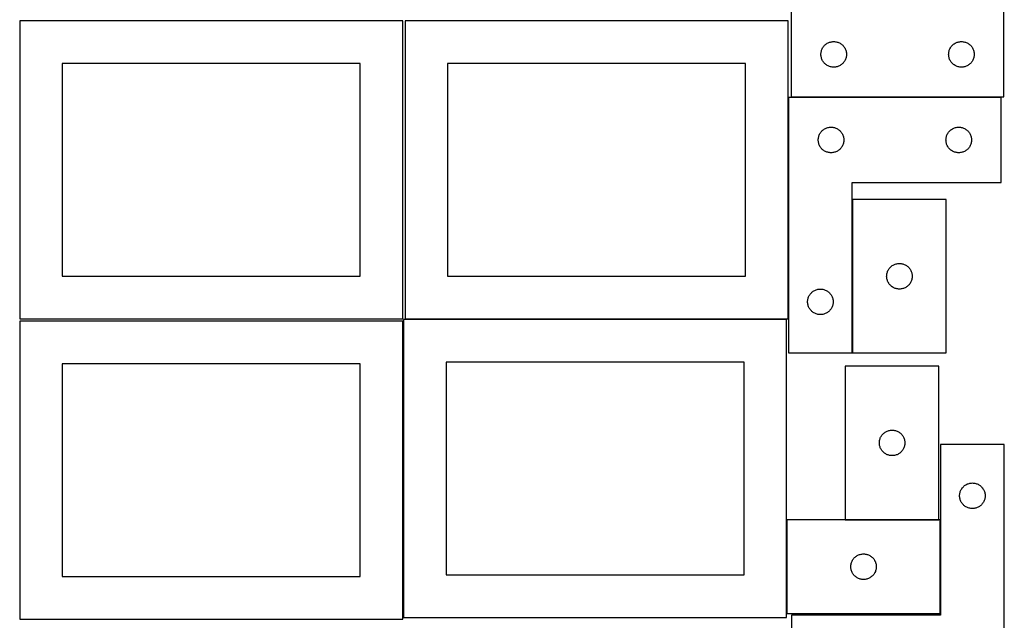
# Model space of a CAD drawing. Header units: millimetres. Extents: x 7 to 1243, y 7 to 2493.
# Tile 14 of 20: x 550 to 1243, y 1275 to 1698. Entities that reach past the tile are written whole.
import ezdxf

# ---------------------------------------------------------------- set-up
doc = ezdxf.new("R2010")
doc.units = ezdxf.units.MM
doc.layers.add('COMMON', color=5, linetype='CONTINUOUS', true_color=0x0000ff)
doc.layers.add('CUT', color=7, linetype='CONTINUOUS', true_color=0x000000)

msp = doc.modelspace()

# ---------------------------------------------------------------- linework, layer by layer
at = {"layer": 'COMMON'}
for p, q in [((1136.398354, 1571.208311), (1136.398354, 1463.208311)), ((1131.348614, 1345.75021), (1197.348614, 1345.75021)), ((1198.305186, 1279.65021), (1198.305186, 1345.65021))]:
    msp.add_line(p, q, dxfattribs=at)
at = {"layer": 'CUT'}
for p, q in [((1243.177186, 1643.518741), (1243.177186, 1823.518741)), ((1093.177186, 1703.518741), (1093.177186, 1643.518741)), ((819.562864, 1697.167665), (549.562864, 1697.167665)), ((549.562864, 1697.167665), (549.562864, 1487.167665)), ((819.562864, 1487.167665), (819.562864, 1697.167665)), ((1091.083738, 1697.167665), (821.083738, 1697.167665)), ((821.083738, 1697.167665), (821.083738, 1487.167665)), ((1091.083738, 1487.167665), (1091.083738, 1697.167665)), ((1116.037006, 1678.997594), (1116.410627, 1679.452853)), ((1116.410627, 1679.452853), (1116.813225, 1679.882702)), ((1116.813225, 1679.882702), (1117.243073, 1680.285299)), ((1117.243073, 1680.285299), (1117.698333, 1680.658921)), ((1117.698333, 1680.658921), (1118.177054, 1681.001967)), ((1118.177054, 1681.001967), (1118.677186, 1681.31297)), ((1118.677186, 1681.31297), (1119.196587, 1681.590596)), ((1119.196587, 1681.590596), (1119.733035, 1681.833657)), ((1119.733035, 1681.833657), (1120.284231, 1682.041112)), ((1120.284231, 1682.041112), (1120.847814, 1682.212073)), ((1120.847814, 1682.212073), (1121.421373, 1682.345808)), ((1121.421373, 1682.345808), (1122.00245, 1682.441745)), ((1122.00245, 1682.441745), (1122.588558, 1682.499471)), ((1122.588558, 1682.499471), (1123.177186, 1682.518741)), ((1123.177186, 1682.518741), (1123.765814, 1682.499471)), ((1123.765814, 1682.499471), (1124.351921, 1682.441745)), ((1124.351921, 1682.441745), (1124.932999, 1682.345808)), ((1124.932999, 1682.345808), (1125.506557, 1682.212073)), ((1125.506557, 1682.212073), (1126.070141, 1682.041112)), ((1126.070141, 1682.041112), (1126.621337, 1681.833657)), ((1126.621337, 1681.833657), (1127.157784, 1681.590596)), ((1127.157784, 1681.590596), (1127.677186, 1681.31297)), ((1127.677186, 1681.31297), (1128.177318, 1681.001967)), ((1128.177318, 1681.001967), (1128.656039, 1680.658921)), ((1128.656039, 1680.658921), (1129.111298, 1680.285299)), ((1129.111298, 1680.285299), (1129.541147, 1679.882702)), ((1129.541147, 1679.882702), (1129.943744, 1679.452853)), ((1129.943744, 1679.452853), (1130.317366, 1678.997594)), ((1206.037006, 1678.997594), (1206.410627, 1679.452853)), ((1206.410627, 1679.452853), (1206.813225, 1679.882702)), ((1206.813225, 1679.882702), (1207.243073, 1680.285299)), ((1207.243073, 1680.285299), (1207.698333, 1680.658921)), ((1207.698333, 1680.658921), (1208.177054, 1681.001967)), ((1208.177054, 1681.001967), (1208.677186, 1681.31297)), ((1208.677186, 1681.31297), (1209.196587, 1681.590596)), ((1209.196587, 1681.590596), (1209.733035, 1681.833657)), ((1209.733035, 1681.833657), (1210.284231, 1682.041112)), ((1210.284231, 1682.041112), (1210.847814, 1682.212073)), ((1210.847814, 1682.212073), (1211.421373, 1682.345808)), ((1211.421373, 1682.345808), (1212.00245, 1682.441745)), ((1212.00245, 1682.441745), (1212.588558, 1682.499471)), ((1212.588558, 1682.499471), (1213.177186, 1682.518741)), ((1213.177186, 1682.518741), (1213.765814, 1682.499471)), ((1213.765814, 1682.499471), (1214.351921, 1682.441745)), ((1214.351921, 1682.441745), (1214.932999, 1682.345808)), ((1214.932999, 1682.345808), (1215.506557, 1682.212073)), ((1215.506557, 1682.212073), (1216.070141, 1682.041112)), ((1216.070141, 1682.041112), (1216.621337, 1681.833657)), ((1216.621337, 1681.833657), (1217.157784, 1681.590596)), ((1217.157784, 1681.590596), (1217.677186, 1681.31297)), ((1217.677186, 1681.31297), (1218.177318, 1681.001967)), ((1218.177318, 1681.001967), (1218.656039, 1680.658921)), ((1218.656039, 1680.658921), (1219.111298, 1680.285299)), ((1219.111298, 1680.285299), (1219.541147, 1679.882702)), ((1219.541147, 1679.882702), (1219.943744, 1679.452853)), ((1219.943744, 1679.452853), (1220.317366, 1678.997594)), ((1114.177186, 1673.518741), (1114.196455, 1674.107369)), ((1114.196455, 1672.930113), (1114.177186, 1673.518741)), ((1114.196455, 1674.107369), (1114.254182, 1674.693477)), ((1114.254182, 1672.344005), (1114.196455, 1672.930113)), ((1114.254182, 1674.693477), (1114.350118, 1675.274554)), ((1114.350118, 1671.762928), (1114.254182, 1672.344005)), ((1114.350118, 1675.274554), (1114.483853, 1675.848112)), ((1114.483853, 1675.848112), (1114.654815, 1676.411696)), ((1114.654815, 1676.411696), (1114.86227, 1676.962892)), ((1114.86227, 1676.962892), (1115.105331, 1677.499339)), ((1115.105331, 1677.499339), (1115.382957, 1678.018741)), ((1115.382957, 1678.018741), (1115.693959, 1678.518873)), ((1115.693959, 1678.518873), (1116.037006, 1678.997594)), ((1130.317366, 1678.997594), (1130.660412, 1678.518873)), ((1130.660412, 1678.518873), (1130.971414, 1678.018741)), ((1130.971414, 1678.018741), (1131.24904, 1677.499339)), ((1131.24904, 1677.499339), (1131.492101, 1676.962892)), ((1131.492101, 1676.962892), (1131.699557, 1676.411696)), ((1131.699557, 1676.411696), (1131.870518, 1675.848112)), ((1131.870518, 1675.848112), (1132.004253, 1675.274554)), ((1132.004253, 1675.274554), (1132.100189, 1674.693477)), ((1132.100189, 1672.344005), (1132.004253, 1671.762928)), ((1132.100189, 1674.693477), (1132.157916, 1674.107369)), ((1132.157916, 1672.930113), (1132.100189, 1672.344005)), ((1132.157916, 1674.107369), (1132.177186, 1673.518741)), ((1132.177186, 1673.518741), (1132.157916, 1672.930113)), ((1204.177186, 1673.518741), (1204.196455, 1674.107369)), ((1204.196455, 1672.930113), (1204.177186, 1673.518741)), ((1204.196455, 1674.107369), (1204.254182, 1674.693477)), ((1204.254182, 1672.344005), (1204.196455, 1672.930113)), ((1204.254182, 1674.693477), (1204.350118, 1675.274554)), ((1204.350118, 1671.762928), (1204.254182, 1672.344005)), ((1204.350118, 1675.274554), (1204.483853, 1675.848112)), ((1204.483853, 1675.848112), (1204.654815, 1676.411696)), ((1204.654815, 1676.411696), (1204.86227, 1676.962892)), ((1204.86227, 1676.962892), (1205.105331, 1677.499339)), ((1205.105331, 1677.499339), (1205.382957, 1678.018741)), ((1205.382957, 1678.018741), (1205.693959, 1678.518873)), ((1205.693959, 1678.518873), (1206.037006, 1678.997594)), ((1220.317366, 1678.997594), (1220.660412, 1678.518873)), ((1220.660412, 1678.518873), (1220.971414, 1678.018741)), ((1220.971414, 1678.018741), (1221.24904, 1677.499339)), ((1221.24904, 1677.499339), (1221.492101, 1676.962892)), ((1221.492101, 1676.962892), (1221.699557, 1676.411696)), ((1221.699557, 1676.411696), (1221.870518, 1675.848112)), ((1221.870518, 1675.848112), (1222.004253, 1675.274554)), ((1222.004253, 1675.274554), (1222.100189, 1674.693477)), ((1222.100189, 1672.344005), (1222.004253, 1671.762928)), ((1222.100189, 1674.693477), (1222.157916, 1674.107369)), ((1222.157916, 1672.930113), (1222.100189, 1672.344005)), ((1222.157916, 1674.107369), (1222.177186, 1673.518741)), ((1222.177186, 1673.518741), (1222.157916, 1672.930113)), ((789.562864, 1667.167665), (579.562864, 1667.167665)), ((579.562864, 1667.167665), (579.562864, 1517.167665)), ((789.562864, 1517.167665), (789.562864, 1667.167665)), ((1061.083738, 1667.167665), (851.083738, 1667.167665)), ((851.083738, 1667.167665), (851.083738, 1517.167665)), ((1061.083738, 1517.167665), (1061.083738, 1667.167665)), ((1114.483853, 1671.18937), (1114.350118, 1671.762928)), ((1114.654815, 1670.625786), (1114.483853, 1671.18937)), ((1114.86227, 1670.07459), (1114.654815, 1670.625786)), ((1115.105331, 1669.538143), (1114.86227, 1670.07459)), ((1115.382957, 1669.018741), (1115.105331, 1669.538143)), ((1115.693959, 1668.518609), (1115.382957, 1669.018741)), ((1116.037006, 1668.039888), (1115.693959, 1668.518609)), ((1116.410627, 1667.584629), (1116.037006, 1668.039888)), ((1116.813225, 1667.15478), (1116.410627, 1667.584629)), ((1117.243073, 1666.752183), (1116.813225, 1667.15478)), ((1117.698333, 1666.378561), (1117.243073, 1666.752183)), ((1118.177054, 1666.035514), (1117.698333, 1666.378561)), ((1118.677186, 1665.724512), (1118.177054, 1666.035514)), ((1119.196587, 1665.446886), (1118.677186, 1665.724512)), ((1119.733035, 1665.203825), (1119.196587, 1665.446886)), ((1127.157784, 1665.446886), (1126.621337, 1665.203825)), ((1127.677186, 1665.724512), (1127.157784, 1665.446886)), ((1128.177318, 1666.035514), (1127.677186, 1665.724512)), ((1128.656039, 1666.378561), (1128.177318, 1666.035514)), ((1129.111298, 1666.752183), (1128.656039, 1666.378561)), ((1129.541147, 1667.15478), (1129.111298, 1666.752183)), ((1129.943744, 1667.584629), (1129.541147, 1667.15478)), ((1130.317366, 1668.039888), (1129.943744, 1667.584629)), ((1130.660412, 1668.518609), (1130.317366, 1668.039888)), ((1130.971414, 1669.018741), (1130.660412, 1668.518609)), ((1131.24904, 1669.538143), (1130.971414, 1669.018741)), ((1131.492101, 1670.07459), (1131.24904, 1669.538143)), ((1131.699557, 1670.625786), (1131.492101, 1670.07459)), ((1131.870518, 1671.18937), (1131.699557, 1670.625786)), ((1132.004253, 1671.762928), (1131.870518, 1671.18937)), ((1204.483853, 1671.18937), (1204.350118, 1671.762928)), ((1204.654815, 1670.625786), (1204.483853, 1671.18937)), ((1204.86227, 1670.07459), (1204.654815, 1670.625786)), ((1205.105331, 1669.538143), (1204.86227, 1670.07459)), ((1205.382957, 1669.018741), (1205.105331, 1669.538143)), ((1205.693959, 1668.518609), (1205.382957, 1669.018741)), ((1206.037006, 1668.039888), (1205.693959, 1668.518609)), ((1206.410627, 1667.584629), (1206.037006, 1668.039888)), ((1206.813225, 1667.15478), (1206.410627, 1667.584629)), ((1207.243073, 1666.752183), (1206.813225, 1667.15478)), ((1207.698333, 1666.378561), (1207.243073, 1666.752183)), ((1208.177054, 1666.035514), (1207.698333, 1666.378561)), ((1208.677186, 1665.724512), (1208.177054, 1666.035514)), ((1209.196587, 1665.446886), (1208.677186, 1665.724512)), ((1209.733035, 1665.203825), (1209.196587, 1665.446886)), ((1217.157784, 1665.446886), (1216.621337, 1665.203825)), ((1217.677186, 1665.724512), (1217.157784, 1665.446886)), ((1218.177318, 1666.035514), (1217.677186, 1665.724512)), ((1218.656039, 1666.378561), (1218.177318, 1666.035514)), ((1219.111298, 1666.752183), (1218.656039, 1666.378561)), ((1219.541147, 1667.15478), (1219.111298, 1666.752183)), ((1219.943744, 1667.584629), (1219.541147, 1667.15478)), ((1220.317366, 1668.039888), (1219.943744, 1667.584629)), ((1220.660412, 1668.518609), (1220.317366, 1668.039888)), ((1220.971414, 1669.018741), (1220.660412, 1668.518609)), ((1221.24904, 1669.538143), (1220.971414, 1669.018741)), ((1221.492101, 1670.07459), (1221.24904, 1669.538143)), ((1221.699557, 1670.625786), (1221.492101, 1670.07459)), ((1221.870518, 1671.18937), (1221.699557, 1670.625786)), ((1222.004253, 1671.762928), (1221.870518, 1671.18937)), ((1120.284231, 1664.99637), (1119.733035, 1665.203825)), ((1120.847814, 1664.825409), (1120.284231, 1664.99637)), ((1121.421373, 1664.691673), (1120.847814, 1664.825409)), ((1122.00245, 1664.595737), (1121.421373, 1664.691673)), ((1122.588558, 1664.538011), (1122.00245, 1664.595737)), ((1123.177186, 1664.518741), (1122.588558, 1664.538011)), ((1123.765814, 1664.538011), (1123.177186, 1664.518741)), ((1124.351921, 1664.595737), (1123.765814, 1664.538011)), ((1124.932999, 1664.691673), (1124.351921, 1664.595737)), ((1125.506557, 1664.825409), (1124.932999, 1664.691673)), ((1126.070141, 1664.99637), (1125.506557, 1664.825409)), ((1126.621337, 1665.203825), (1126.070141, 1664.99637)), ((1210.284231, 1664.99637), (1209.733035, 1665.203825)), ((1210.847814, 1664.825409), (1210.284231, 1664.99637)), ((1211.421373, 1664.691673), (1210.847814, 1664.825409)), ((1212.00245, 1664.595737), (1211.421373, 1664.691673)), ((1212.588558, 1664.538011), (1212.00245, 1664.595737)), ((1213.177186, 1664.518741), (1212.588558, 1664.538011)), ((1213.765814, 1664.538011), (1213.177186, 1664.518741)), ((1214.351921, 1664.595737), (1213.765814, 1664.538011)), ((1214.932999, 1664.691673), (1214.351921, 1664.595737)), ((1215.506557, 1664.825409), (1214.932999, 1664.691673)), ((1216.070141, 1664.99637), (1215.506557, 1664.825409)), ((1216.621337, 1665.203825), (1216.070141, 1664.99637)), ((1091.298354, 1643.208311), (1091.298354, 1463.208311)), ((1241.298354, 1643.208311), (1091.298354, 1643.208311)), ((1093.177186, 1643.518741), (1243.177186, 1643.518741)), ((1241.298354, 1583.208311), (1241.298354, 1643.208311)), ((1112.983438, 1616.652462), (1113.226499, 1617.18891)), ((1113.226499, 1617.18891), (1113.504125, 1617.708311)), ((1113.504125, 1617.708311), (1113.815127, 1618.208443)), ((1113.815127, 1618.208443), (1114.158174, 1618.687164)), ((1114.158174, 1618.687164), (1114.531796, 1619.142424)), ((1114.531796, 1619.142424), (1114.934393, 1619.572272)), ((1114.934393, 1619.572272), (1115.364242, 1619.97487)), ((1115.364242, 1619.97487), (1115.819501, 1620.348491)), ((1115.819501, 1620.348491), (1116.298222, 1620.691538)), ((1116.298222, 1620.691538), (1116.798354, 1621.00254)), ((1116.798354, 1621.00254), (1117.317756, 1621.280166)), ((1117.317756, 1621.280166), (1117.854203, 1621.523227)), ((1117.854203, 1621.523227), (1118.405399, 1621.730682)), ((1118.405399, 1621.730682), (1118.968983, 1621.901644)), ((1118.968983, 1621.901644), (1119.542541, 1622.035379)), ((1119.542541, 1622.035379), (1120.123618, 1622.131315)), ((1120.123618, 1622.131315), (1120.709726, 1622.189042)), ((1120.709726, 1622.189042), (1121.298354, 1622.208311)), ((1121.298354, 1622.208311), (1121.886982, 1622.189042)), ((1121.886982, 1622.189042), (1122.47309, 1622.131315)), ((1122.47309, 1622.131315), (1123.054167, 1622.035379)), ((1123.054167, 1622.035379), (1123.627725, 1621.901644)), ((1123.627725, 1621.901644), (1124.191309, 1621.730682)), ((1124.191309, 1621.730682), (1124.742505, 1621.523227)), ((1124.742505, 1621.523227), (1125.278952, 1621.280166)), ((1125.278952, 1621.280166), (1125.798354, 1621.00254)), ((1125.798354, 1621.00254), (1126.298486, 1620.691538)), ((1126.298486, 1620.691538), (1126.777207, 1620.348491)), ((1126.777207, 1620.348491), (1127.232466, 1619.97487)), ((1127.232466, 1619.97487), (1127.662315, 1619.572272)), ((1127.662315, 1619.572272), (1128.064912, 1619.142424)), ((1128.064912, 1619.142424), (1128.438534, 1618.687164)), ((1128.438534, 1618.687164), (1128.78158, 1618.208443)), ((1128.78158, 1618.208443), (1129.092583, 1617.708311)), ((1129.092583, 1617.708311), (1129.370209, 1617.18891)), ((1129.370209, 1617.18891), (1129.61327, 1616.652462)), ((1202.983438, 1616.652462), (1203.226499, 1617.18891)), ((1203.226499, 1617.18891), (1203.504125, 1617.708311)), ((1203.504125, 1617.708311), (1203.815127, 1618.208443)), ((1203.815127, 1618.208443), (1204.158174, 1618.687164)), ((1204.158174, 1618.687164), (1204.531796, 1619.142424)), ((1204.531796, 1619.142424), (1204.934393, 1619.572272)), ((1204.934393, 1619.572272), (1205.364242, 1619.97487)), ((1205.364242, 1619.97487), (1205.819501, 1620.348491)), ((1205.819501, 1620.348491), (1206.298222, 1620.691538)), ((1206.298222, 1620.691538), (1206.798354, 1621.00254)), ((1206.798354, 1621.00254), (1207.317756, 1621.280166)), ((1207.317756, 1621.280166), (1207.854203, 1621.523227)), ((1207.854203, 1621.523227), (1208.405399, 1621.730682)), ((1208.405399, 1621.730682), (1208.968983, 1621.901644)), ((1208.968983, 1621.901644), (1209.542541, 1622.035379)), ((1209.542541, 1622.035379), (1210.123618, 1622.131315)), ((1210.123618, 1622.131315), (1210.709726, 1622.189042)), ((1210.709726, 1622.189042), (1211.298354, 1622.208311)), ((1211.298354, 1622.208311), (1211.886982, 1622.189042)), ((1211.886982, 1622.189042), (1212.47309, 1622.131315)), ((1212.47309, 1622.131315), (1213.054167, 1622.035379)), ((1213.054167, 1622.035379), (1213.627725, 1621.901644)), ((1213.627725, 1621.901644), (1214.191309, 1621.730682)), ((1214.191309, 1621.730682), (1214.742505, 1621.523227)), ((1214.742505, 1621.523227), (1215.278952, 1621.280166)), ((1215.278952, 1621.280166), (1215.798354, 1621.00254)), ((1215.798354, 1621.00254), (1216.298486, 1620.691538)), ((1216.298486, 1620.691538), (1216.777207, 1620.348491)), ((1216.777207, 1620.348491), (1217.232466, 1619.97487)), ((1217.232466, 1619.97487), (1217.662315, 1619.572272)), ((1217.662315, 1619.572272), (1218.064912, 1619.142424)), ((1218.064912, 1619.142424), (1218.438534, 1618.687164)), ((1218.438534, 1618.687164), (1218.78158, 1618.208443)), ((1218.78158, 1618.208443), (1219.092583, 1617.708311)), ((1219.092583, 1617.708311), (1219.370209, 1617.18891)), ((1219.370209, 1617.18891), (1219.61327, 1616.652462)), ((1112.298354, 1613.208311), (1112.317624, 1613.796939)), ((1112.317624, 1612.619683), (1112.298354, 1613.208311)), ((1112.317624, 1613.796939), (1112.37535, 1614.383047)), ((1112.37535, 1612.033576), (1112.317624, 1612.619683)), ((1112.37535, 1614.383047), (1112.471286, 1614.964124)), ((1112.471286, 1611.452498), (1112.37535, 1612.033576)), ((1112.471286, 1614.964124), (1112.605022, 1615.537683)), ((1112.605022, 1610.87894), (1112.471286, 1611.452498)), ((1112.605022, 1615.537683), (1112.775983, 1616.101267)), ((1112.775983, 1610.315356), (1112.605022, 1610.87894)), ((1112.775983, 1616.101267), (1112.983438, 1616.652462)), ((1112.983438, 1609.76416), (1112.775983, 1610.315356)), ((1113.226499, 1609.227713), (1112.983438, 1609.76416)), ((1129.61327, 1609.76416), (1129.370209, 1609.227713)), ((1129.61327, 1616.652462), (1129.820725, 1616.101267)), ((1129.820725, 1610.315356), (1129.61327, 1609.76416)), ((1129.820725, 1616.101267), (1129.991686, 1615.537683)), ((1129.991686, 1610.87894), (1129.820725, 1610.315356)), ((1129.991686, 1615.537683), (1130.125422, 1614.964124)), ((1130.125422, 1611.452498), (1129.991686, 1610.87894)), ((1130.125422, 1614.964124), (1130.221358, 1614.383047)), ((1130.221358, 1612.033576), (1130.125422, 1611.452498)), ((1130.221358, 1614.383047), (1130.279084, 1613.796939)), ((1130.279084, 1612.619683), (1130.221358, 1612.033576)), ((1130.279084, 1613.796939), (1130.298354, 1613.208311)), ((1130.298354, 1613.208311), (1130.279084, 1612.619683)), ((1202.298354, 1613.208311), (1202.317624, 1613.796939)), ((1202.317624, 1612.619683), (1202.298354, 1613.208311)), ((1202.317624, 1613.796939), (1202.37535, 1614.383047)), ((1202.37535, 1612.033576), (1202.317624, 1612.619683)), ((1202.37535, 1614.383047), (1202.471286, 1614.964124)), ((1202.471286, 1611.452498), (1202.37535, 1612.033576)), ((1202.471286, 1614.964124), (1202.605022, 1615.537683)), ((1202.605022, 1610.87894), (1202.471286, 1611.452498)), ((1202.605022, 1615.537683), (1202.775983, 1616.101267)), ((1202.775983, 1610.315356), (1202.605022, 1610.87894)), ((1202.775983, 1616.101267), (1202.983438, 1616.652462)), ((1202.983438, 1609.76416), (1202.775983, 1610.315356)), ((1203.226499, 1609.227713), (1202.983438, 1609.76416)), ((1219.61327, 1609.76416), (1219.370209, 1609.227713)), ((1219.61327, 1616.652462), (1219.820725, 1616.101267)), ((1219.820725, 1610.315356), (1219.61327, 1609.76416)), ((1219.820725, 1616.101267), (1219.991686, 1615.537683)), ((1219.991686, 1610.87894), (1219.820725, 1610.315356)), ((1219.991686, 1615.537683), (1220.125422, 1614.964124)), ((1220.125422, 1611.452498), (1219.991686, 1610.87894)), ((1220.125422, 1614.964124), (1220.221358, 1614.383047)), ((1220.221358, 1612.033576), (1220.125422, 1611.452498)), ((1220.221358, 1614.383047), (1220.279084, 1613.796939)), ((1220.279084, 1612.619683), (1220.221358, 1612.033576)), ((1220.279084, 1613.796939), (1220.298354, 1613.208311)), ((1220.298354, 1613.208311), (1220.279084, 1612.619683)), ((1113.504125, 1608.708311), (1113.226499, 1609.227713)), ((1113.815127, 1608.208179), (1113.504125, 1608.708311)), ((1114.158174, 1607.729458), (1113.815127, 1608.208179)), ((1114.531796, 1607.274199), (1114.158174, 1607.729458)), ((1114.934393, 1606.84435), (1114.531796, 1607.274199)), ((1115.364242, 1606.441753), (1114.934393, 1606.84435)), ((1115.819501, 1606.068131), (1115.364242, 1606.441753)), ((1116.298222, 1605.725085), (1115.819501, 1606.068131)), ((1116.798354, 1605.414083), (1116.298222, 1605.725085)), ((1117.317756, 1605.136457), (1116.798354, 1605.414083)), ((1117.854203, 1604.893396), (1117.317756, 1605.136457)), ((1118.405399, 1604.68594), (1117.854203, 1604.893396)), ((1118.968983, 1604.514979), (1118.405399, 1604.68594)), ((1119.542541, 1604.381244), (1118.968983, 1604.514979)), ((1120.123618, 1604.285308), (1119.542541, 1604.381244)), ((1120.709726, 1604.227581), (1120.123618, 1604.285308)), ((1121.298354, 1604.208311), (1120.709726, 1604.227581)), ((1121.886982, 1604.227581), (1121.298354, 1604.208311)), ((1122.47309, 1604.285308), (1121.886982, 1604.227581)), ((1123.054167, 1604.381244), (1122.47309, 1604.285308)), ((1123.627725, 1604.514979), (1123.054167, 1604.381244)), ((1124.191309, 1604.68594), (1123.627725, 1604.514979)), ((1124.742505, 1604.893396), (1124.191309, 1604.68594)), ((1125.278952, 1605.136457), (1124.742505, 1604.893396)), ((1125.798354, 1605.414083), (1125.278952, 1605.136457)), ((1126.298486, 1605.725085), (1125.798354, 1605.414083)), ((1126.777207, 1606.068131), (1126.298486, 1605.725085)), ((1127.232466, 1606.441753), (1126.777207, 1606.068131)), ((1127.662315, 1606.84435), (1127.232466, 1606.441753)), ((1128.064912, 1607.274199), (1127.662315, 1606.84435)), ((1128.438534, 1607.729458), (1128.064912, 1607.274199)), ((1128.78158, 1608.208179), (1128.438534, 1607.729458)), ((1129.092583, 1608.708311), (1128.78158, 1608.208179)), ((1129.370209, 1609.227713), (1129.092583, 1608.708311)), ((1203.504125, 1608.708311), (1203.226499, 1609.227713)), ((1203.815127, 1608.208179), (1203.504125, 1608.708311)), ((1204.158174, 1607.729458), (1203.815127, 1608.208179)), ((1204.531796, 1607.274199), (1204.158174, 1607.729458)), ((1204.934393, 1606.84435), (1204.531796, 1607.274199)), ((1205.364242, 1606.441753), (1204.934393, 1606.84435)), ((1205.819501, 1606.068131), (1205.364242, 1606.441753)), ((1206.298222, 1605.725085), (1205.819501, 1606.068131)), ((1206.798354, 1605.414083), (1206.298222, 1605.725085)), ((1207.317756, 1605.136457), (1206.798354, 1605.414083)), ((1207.854203, 1604.893396), (1207.317756, 1605.136457)), ((1208.405399, 1604.68594), (1207.854203, 1604.893396)), ((1208.968983, 1604.514979), (1208.405399, 1604.68594)), ((1209.542541, 1604.381244), (1208.968983, 1604.514979)), ((1210.123618, 1604.285308), (1209.542541, 1604.381244)), ((1210.709726, 1604.227581), (1210.123618, 1604.285308)), ((1211.298354, 1604.208311), (1210.709726, 1604.227581)), ((1211.886982, 1604.227581), (1211.298354, 1604.208311)), ((1212.47309, 1604.285308), (1211.886982, 1604.227581)), ((1213.054167, 1604.381244), (1212.47309, 1604.285308)), ((1213.627725, 1604.514979), (1213.054167, 1604.381244)), ((1214.191309, 1604.68594), (1213.627725, 1604.514979)), ((1214.742505, 1604.893396), (1214.191309, 1604.68594)), ((1215.278952, 1605.136457), (1214.742505, 1604.893396)), ((1215.798354, 1605.414083), (1215.278952, 1605.136457)), ((1216.298486, 1605.725085), (1215.798354, 1605.414083)), ((1216.777207, 1606.068131), (1216.298486, 1605.725085)), ((1217.232466, 1606.441753), (1216.777207, 1606.068131)), ((1217.662315, 1606.84435), (1217.232466, 1606.441753)), ((1218.064912, 1607.274199), (1217.662315, 1606.84435)), ((1218.438534, 1607.729458), (1218.064912, 1607.274199)), ((1218.78158, 1608.208179), (1218.438534, 1607.729458)), ((1219.092583, 1608.708311), (1218.78158, 1608.208179)), ((1219.370209, 1609.227713), (1219.092583, 1608.708311)), ((1136.298354, 1463.208311), (1136.298354, 1583.208311)), ((1136.298354, 1583.208311), (1241.298354, 1583.208311)), ((1202.498355, 1571.208311), (1136.498355, 1571.208311)), ((1136.498355, 1571.208311), (1136.498355, 1463.208311)), ((1202.498355, 1463.208311), (1202.498355, 1571.208311)), ((1160.671287, 1518.964124), (1160.805023, 1519.537683)), ((1160.805023, 1519.537683), (1160.975984, 1520.101267)), ((1160.975984, 1520.101267), (1161.183439, 1520.652462)), ((1161.183439, 1520.652462), (1161.4265, 1521.18891)), ((1161.4265, 1521.18891), (1161.704126, 1521.708311)), ((1161.704126, 1521.708311), (1162.015128, 1522.208443)), ((1162.015128, 1522.208443), (1162.358175, 1522.687164)), ((1162.358175, 1522.687164), (1162.731797, 1523.142424)), ((1162.731797, 1523.142424), (1163.134394, 1523.572272)), ((1163.134394, 1523.572272), (1163.564243, 1523.97487)), ((1163.564243, 1523.97487), (1164.019502, 1524.348491)), ((1164.019502, 1524.348491), (1164.498223, 1524.691538)), ((1164.498223, 1524.691538), (1164.998355, 1525.00254)), ((1164.998355, 1525.00254), (1165.517757, 1525.280166)), ((1165.517757, 1525.280166), (1166.054204, 1525.523227)), ((1166.054204, 1525.523227), (1166.6054, 1525.730682)), ((1166.6054, 1525.730682), (1167.168984, 1525.901644)), ((1167.168984, 1525.901644), (1167.742542, 1526.035379)), ((1167.742542, 1526.035379), (1168.323619, 1526.131315)), ((1168.323619, 1526.131315), (1168.909727, 1526.189042)), ((1168.909727, 1526.189042), (1169.498355, 1526.208311)), ((1169.498355, 1526.208311), (1170.086983, 1526.189042)), ((1170.086983, 1526.189042), (1170.673091, 1526.131315)), ((1170.673091, 1526.131315), (1171.254168, 1526.035379)), ((1171.254168, 1526.035379), (1171.827726, 1525.901644)), ((1171.827726, 1525.901644), (1172.39131, 1525.730682)), ((1172.39131, 1525.730682), (1172.942506, 1525.523227)), ((1172.942506, 1525.523227), (1173.478953, 1525.280166)), ((1173.478953, 1525.280166), (1173.998355, 1525.00254)), ((1173.998355, 1525.00254), (1174.498487, 1524.691538)), ((1174.498487, 1524.691538), (1174.977208, 1524.348491)), ((1174.977208, 1524.348491), (1175.432467, 1523.97487)), ((1175.432467, 1523.97487), (1175.862316, 1523.572272)), ((1175.862316, 1523.572272), (1176.264913, 1523.142424)), ((1176.264913, 1523.142424), (1176.638535, 1522.687164)), ((1176.638535, 1522.687164), (1176.981581, 1522.208443)), ((1176.981581, 1522.208443), (1177.292584, 1521.708311)), ((1177.292584, 1521.708311), (1177.57021, 1521.18891)), ((1177.57021, 1521.18891), (1177.813271, 1520.652462)), ((1177.813271, 1520.652462), (1178.020726, 1520.101267)), ((1178.020726, 1520.101267), (1178.191687, 1519.537683)), ((1178.191687, 1519.537683), (1178.325423, 1518.964124)), ((579.562864, 1517.167665), (789.562864, 1517.167665)), ((851.083738, 1517.167665), (1061.083738, 1517.167665)), ((1160.498355, 1517.208311), (1160.517625, 1517.796939)), ((1160.517625, 1516.619683), (1160.498355, 1517.208311)), ((1160.517625, 1517.796939), (1160.575351, 1518.383047)), ((1160.575351, 1516.033576), (1160.517625, 1516.619683)), ((1160.575351, 1518.383047), (1160.671287, 1518.964124)), ((1160.671287, 1515.452498), (1160.575351, 1516.033576)), ((1160.805023, 1514.87894), (1160.671287, 1515.452498)), ((1160.975984, 1514.315356), (1160.805023, 1514.87894)), ((1161.183439, 1513.76416), (1160.975984, 1514.315356)), ((1161.4265, 1513.227713), (1161.183439, 1513.76416)), ((1161.704126, 1512.708311), (1161.4265, 1513.227713)), ((1162.015128, 1512.208179), (1161.704126, 1512.708311)), ((1177.292584, 1512.708311), (1176.981581, 1512.208179)), ((1177.57021, 1513.227713), (1177.292584, 1512.708311)), ((1177.813271, 1513.76416), (1177.57021, 1513.227713)), ((1178.020726, 1514.315356), (1177.813271, 1513.76416)), ((1178.191687, 1514.87894), (1178.020726, 1514.315356)), ((1178.325423, 1515.452498), (1178.191687, 1514.87894)), ((1178.325423, 1518.964124), (1178.421359, 1518.383047)), ((1178.421359, 1516.033576), (1178.325423, 1515.452498)), ((1178.421359, 1518.383047), (1178.479085, 1517.796939)), ((1178.479085, 1516.619683), (1178.421359, 1516.033576)), ((1178.479085, 1517.796939), (1178.498355, 1517.208311)), ((1178.498355, 1517.208311), (1178.479085, 1516.619683)), ((1107.434393, 1505.572272), (1107.864242, 1505.97487)), ((1107.864242, 1505.97487), (1108.319501, 1506.348491)), ((1108.319501, 1506.348491), (1108.798222, 1506.691538)), ((1108.798222, 1506.691538), (1109.298354, 1507.00254)), ((1109.298354, 1507.00254), (1109.817756, 1507.280166)), ((1109.817756, 1507.280166), (1110.354203, 1507.523227)), ((1110.354203, 1507.523227), (1110.905399, 1507.730682)), ((1110.905399, 1507.730682), (1111.468983, 1507.901644)), ((1111.468983, 1507.901644), (1112.042541, 1508.035379)), ((1112.042541, 1508.035379), (1112.623618, 1508.131315)), ((1112.623618, 1508.131315), (1113.209726, 1508.189042)), ((1113.209726, 1508.189042), (1113.798354, 1508.208311)), ((1113.798354, 1508.208311), (1114.386982, 1508.189042)), ((1114.386982, 1508.189042), (1114.97309, 1508.131315)), ((1114.97309, 1508.131315), (1115.554167, 1508.035379)), ((1115.554167, 1508.035379), (1116.127725, 1507.901644)), ((1116.127725, 1507.901644), (1116.691309, 1507.730682)), ((1116.691309, 1507.730682), (1117.242505, 1507.523227)), ((1117.242505, 1507.523227), (1117.778952, 1507.280166)), ((1117.778952, 1507.280166), (1118.298354, 1507.00254)), ((1118.298354, 1507.00254), (1118.798486, 1506.691538)), ((1118.798486, 1506.691538), (1119.277207, 1506.348491)), ((1119.277207, 1506.348491), (1119.732466, 1505.97487)), ((1119.732466, 1505.97487), (1120.162315, 1505.572272)), ((1162.358175, 1511.729458), (1162.015128, 1512.208179)), ((1162.731797, 1511.274199), (1162.358175, 1511.729458)), ((1163.134394, 1510.84435), (1162.731797, 1511.274199)), ((1163.564243, 1510.441753), (1163.134394, 1510.84435)), ((1164.019502, 1510.068131), (1163.564243, 1510.441753)), ((1164.498223, 1509.725085), (1164.019502, 1510.068131)), ((1164.998355, 1509.414083), (1164.498223, 1509.725085)), ((1165.517757, 1509.136457), (1164.998355, 1509.414083)), ((1166.054204, 1508.893396), (1165.517757, 1509.136457)), ((1166.6054, 1508.68594), (1166.054204, 1508.893396)), ((1167.168984, 1508.514979), (1166.6054, 1508.68594)), ((1167.742542, 1508.381244), (1167.168984, 1508.514979)), ((1168.323619, 1508.285308), (1167.742542, 1508.381244)), ((1168.909727, 1508.227581), (1168.323619, 1508.285308)), ((1169.498355, 1508.208311), (1168.909727, 1508.227581)), ((1170.086983, 1508.227581), (1169.498355, 1508.208311)), ((1170.673091, 1508.285308), (1170.086983, 1508.227581)), ((1171.254168, 1508.381244), (1170.673091, 1508.285308)), ((1171.827726, 1508.514979), (1171.254168, 1508.381244)), ((1172.39131, 1508.68594), (1171.827726, 1508.514979)), ((1172.942506, 1508.893396), (1172.39131, 1508.68594)), ((1173.478953, 1509.136457), (1172.942506, 1508.893396)), ((1173.998355, 1509.414083), (1173.478953, 1509.136457)), ((1174.498487, 1509.725085), (1173.998355, 1509.414083)), ((1174.977208, 1510.068131), (1174.498487, 1509.725085)), ((1175.432467, 1510.441753), (1174.977208, 1510.068131)), ((1175.862316, 1510.84435), (1175.432467, 1510.441753)), ((1176.264913, 1511.274199), (1175.862316, 1510.84435)), ((1176.638535, 1511.729458), (1176.264913, 1511.274199)), ((1176.981581, 1512.208179), (1176.638535, 1511.729458)), ((1104.798354, 1499.208311), (1104.817624, 1499.796939)), ((1104.817624, 1498.619683), (1104.798354, 1499.208311)), ((1104.817624, 1499.796939), (1104.87535, 1500.383047)), ((1104.87535, 1500.383047), (1104.971286, 1500.964124)), ((1104.971286, 1500.964124), (1105.105022, 1501.537683)), ((1105.105022, 1501.537683), (1105.275983, 1502.101267)), ((1105.275983, 1502.101267), (1105.483438, 1502.652462)), ((1105.483438, 1502.652462), (1105.726499, 1503.18891)), ((1105.726499, 1503.18891), (1106.004125, 1503.708311)), ((1106.004125, 1503.708311), (1106.315127, 1504.208443)), ((1106.315127, 1504.208443), (1106.658174, 1504.687164)), ((1106.658174, 1504.687164), (1107.031796, 1505.142424)), ((1107.031796, 1505.142424), (1107.434393, 1505.572272)), ((1120.162315, 1505.572272), (1120.564912, 1505.142424)), ((1120.564912, 1505.142424), (1120.938534, 1504.687164)), ((1120.938534, 1504.687164), (1121.28158, 1504.208443)), ((1121.28158, 1504.208443), (1121.592583, 1503.708311)), ((1121.592583, 1503.708311), (1121.870209, 1503.18891)), ((1121.870209, 1503.18891), (1122.11327, 1502.652462)), ((1122.11327, 1502.652462), (1122.320725, 1502.101267)), ((1122.320725, 1502.101267), (1122.491686, 1501.537683)), ((1122.491686, 1501.537683), (1122.625422, 1500.964124)), ((1122.625422, 1500.964124), (1122.721358, 1500.383047)), ((1122.721358, 1500.383047), (1122.779084, 1499.796939)), ((1122.779084, 1499.796939), (1122.798354, 1499.208311)), ((1122.798354, 1499.208311), (1122.779084, 1498.619683)), ((1104.87535, 1498.033576), (1104.817624, 1498.619683)), ((1104.971286, 1497.452498), (1104.87535, 1498.033576)), ((1105.105022, 1496.87894), (1104.971286, 1497.452498)), ((1105.275983, 1496.315356), (1105.105022, 1496.87894)), ((1105.483438, 1495.76416), (1105.275983, 1496.315356)), ((1105.726499, 1495.227713), (1105.483438, 1495.76416)), ((1106.004125, 1494.708311), (1105.726499, 1495.227713)), ((1106.315127, 1494.208179), (1106.004125, 1494.708311)), ((1106.658174, 1493.729458), (1106.315127, 1494.208179)), ((1107.031796, 1493.274199), (1106.658174, 1493.729458)), ((1107.434393, 1492.84435), (1107.031796, 1493.274199)), ((1107.864242, 1492.441753), (1107.434393, 1492.84435)), ((1108.319501, 1492.068131), (1107.864242, 1492.441753)), ((1108.798222, 1491.725085), (1108.319501, 1492.068131)), ((1119.277207, 1492.068131), (1118.798486, 1491.725085)), ((1119.732466, 1492.441753), (1119.277207, 1492.068131)), ((1120.162315, 1492.84435), (1119.732466, 1492.441753)), ((1120.564912, 1493.274199), (1120.162315, 1492.84435)), ((1120.938534, 1493.729458), (1120.564912, 1493.274199)), ((1121.28158, 1494.208179), (1120.938534, 1493.729458)), ((1121.592583, 1494.708311), (1121.28158, 1494.208179)), ((1121.870209, 1495.227713), (1121.592583, 1494.708311)), ((1122.11327, 1495.76416), (1121.870209, 1495.227713)), ((1122.320725, 1496.315356), (1122.11327, 1495.76416)), ((1122.491686, 1496.87894), (1122.320725, 1496.315356)), ((1122.625422, 1497.452498), (1122.491686, 1496.87894)), ((1122.721358, 1498.033576), (1122.625422, 1497.452498)), ((1122.779084, 1498.619683), (1122.721358, 1498.033576)), ((549.562864, 1487.167665), (819.562864, 1487.167665)), ((819.562864, 1485.646669), (549.562864, 1485.646669)), ((549.562864, 1485.646669), (549.562864, 1275.646669)), ((819.562864, 1275.646669), (819.562864, 1485.646669)), ((1089.980162, 1486.807924), (819.980162, 1486.807924)), ((819.980162, 1486.807924), (819.980162, 1276.807924)), ((821.083738, 1487.167665), (1091.083738, 1487.167665)), ((1089.980162, 1276.807924), (1089.980162, 1486.807924)), ((1109.298354, 1491.414083), (1108.798222, 1491.725085)), ((1109.817756, 1491.136457), (1109.298354, 1491.414083)), ((1110.354203, 1490.893396), (1109.817756, 1491.136457)), ((1110.905399, 1490.68594), (1110.354203, 1490.893396)), ((1111.468983, 1490.514979), (1110.905399, 1490.68594)), ((1112.042541, 1490.381244), (1111.468983, 1490.514979)), ((1112.623618, 1490.285308), (1112.042541, 1490.381244)), ((1113.209726, 1490.227581), (1112.623618, 1490.285308)), ((1113.798354, 1490.208311), (1113.209726, 1490.227581)), ((1114.386982, 1490.227581), (1113.798354, 1490.208311)), ((1114.97309, 1490.285308), (1114.386982, 1490.227581)), ((1115.554167, 1490.381244), (1114.97309, 1490.285308)), ((1116.127725, 1490.514979), (1115.554167, 1490.381244)), ((1116.691309, 1490.68594), (1116.127725, 1490.514979)), ((1117.242505, 1490.893396), (1116.691309, 1490.68594)), ((1117.778952, 1491.136457), (1117.242505, 1490.893396)), ((1118.298354, 1491.414083), (1117.778952, 1491.136457)), ((1118.798486, 1491.725085), (1118.298354, 1491.414083)), ((1091.298354, 1463.208311), (1136.298354, 1463.208311)), ((1136.498355, 1463.208311), (1202.498355, 1463.208311)), ((789.562864, 1455.646669), (579.562864, 1455.646669)), ((579.562864, 1455.646669), (579.562864, 1305.646669)), ((789.562864, 1305.646669), (789.562864, 1455.646669)), ((1059.980162, 1456.807924), (849.980162, 1456.807924)), ((849.980162, 1456.807924), (849.980162, 1306.807924)), ((1059.980162, 1306.807924), (1059.980162, 1456.807924)), ((1197.348614, 1453.850211), (1131.348614, 1453.850211)), ((1131.348614, 1453.850211), (1131.348614, 1345.850211)), ((1197.348614, 1345.850211), (1197.348614, 1453.850211)), ((1161.455659, 1408.372582), (1162.019243, 1408.543543)), ((1162.019243, 1408.543543), (1162.592801, 1408.677279)), ((1162.592801, 1408.677279), (1163.173879, 1408.773215)), ((1163.173879, 1408.773215), (1163.759986, 1408.830941)), ((1163.759986, 1408.830941), (1164.348614, 1408.850211)), ((1164.348614, 1408.850211), (1164.937243, 1408.830941)), ((1164.937243, 1408.830941), (1165.52335, 1408.773215)), ((1165.52335, 1408.773215), (1166.104427, 1408.677279)), ((1166.104427, 1408.677279), (1166.677986, 1408.543543)), ((1166.677986, 1408.543543), (1167.24157, 1408.372582)), ((1155.425611, 1401.024947), (1155.521547, 1401.606024)), ((1155.521547, 1401.606024), (1155.655282, 1402.179582)), ((1155.655282, 1402.179582), (1155.826243, 1402.743166)), ((1155.826243, 1402.743166), (1156.033699, 1403.294362)), ((1156.033699, 1403.294362), (1156.27676, 1403.830809)), ((1156.27676, 1403.830809), (1156.554386, 1404.350211)), ((1156.554386, 1404.350211), (1156.865388, 1404.850343)), ((1156.865388, 1404.850343), (1157.208434, 1405.329064)), ((1157.208434, 1405.329064), (1157.582056, 1405.784323)), ((1157.582056, 1405.784323), (1157.984653, 1406.214172)), ((1157.984653, 1406.214172), (1158.414502, 1406.616769)), ((1158.414502, 1406.616769), (1158.869762, 1406.990391)), ((1158.869762, 1406.990391), (1159.348482, 1407.333438)), ((1159.348482, 1407.333438), (1159.848614, 1407.64444)), ((1159.848614, 1407.64444), (1160.368016, 1407.922066)), ((1160.368016, 1407.922066), (1160.904463, 1408.165127)), ((1160.904463, 1408.165127), (1161.455659, 1408.372582)), ((1167.24157, 1408.372582), (1167.792765, 1408.165127)), ((1167.792765, 1408.165127), (1168.329213, 1407.922066)), ((1168.329213, 1407.922066), (1168.848614, 1407.64444)), ((1168.848614, 1407.64444), (1169.348746, 1407.333438)), ((1169.348746, 1407.333438), (1169.827467, 1406.990391)), ((1169.827467, 1406.990391), (1170.282727, 1406.616769)), ((1170.282727, 1406.616769), (1170.712575, 1406.214172)), ((1170.712575, 1406.214172), (1171.115173, 1405.784323)), ((1171.115173, 1405.784323), (1171.488794, 1405.329064)), ((1171.488794, 1405.329064), (1171.831841, 1404.850343)), ((1171.831841, 1404.850343), (1172.142843, 1404.350211)), ((1172.142843, 1404.350211), (1172.420469, 1403.830809)), ((1172.420469, 1403.830809), (1172.66353, 1403.294362)), ((1172.66353, 1403.294362), (1172.870986, 1402.743166)), ((1172.870986, 1402.743166), (1173.041947, 1402.179582)), ((1173.041947, 1402.179582), (1173.175682, 1401.606024)), ((1173.175682, 1401.606024), (1173.271618, 1401.024947)), ((1155.348614, 1399.850211), (1155.367884, 1400.438839)), ((1155.367884, 1399.261583), (1155.348614, 1399.850211)), ((1155.367884, 1400.438839), (1155.425611, 1401.024947)), ((1155.425611, 1398.675475), (1155.367884, 1399.261583)), ((1155.521547, 1398.094398), (1155.425611, 1398.675475)), ((1155.655282, 1397.52084), (1155.521547, 1398.094398)), ((1155.826243, 1396.957256), (1155.655282, 1397.52084)), ((1156.033699, 1396.40606), (1155.826243, 1396.957256)), ((1156.27676, 1395.869613), (1156.033699, 1396.40606)), ((1156.554386, 1395.350211), (1156.27676, 1395.869613)), ((1156.865388, 1394.850079), (1156.554386, 1395.350211)), ((1157.208434, 1394.371358), (1156.865388, 1394.850079)), ((1171.831841, 1394.850079), (1171.488794, 1394.371358)), ((1172.142843, 1395.350211), (1171.831841, 1394.850079)), ((1172.420469, 1395.869613), (1172.142843, 1395.350211)), ((1172.66353, 1396.40606), (1172.420469, 1395.869613)), ((1172.870986, 1396.957256), (1172.66353, 1396.40606)), ((1173.041947, 1397.52084), (1172.870986, 1396.957256)), ((1173.175682, 1398.094398), (1173.041947, 1397.52084)), ((1173.271618, 1398.675475), (1173.175682, 1398.094398)), ((1173.271618, 1401.024947), (1173.329345, 1400.438839)), ((1173.329345, 1399.261583), (1173.271618, 1398.675475)), ((1173.329345, 1400.438839), (1173.348614, 1399.850211)), ((1173.348614, 1399.850211), (1173.329345, 1399.261583)), ((1243.405186, 1398.599429), (1198.405186, 1398.599429)), ((1198.405186, 1398.599429), (1198.405186, 1278.599429)), ((1243.405186, 1218.599429), (1243.405186, 1398.599429)), ((1157.582056, 1393.916099), (1157.208434, 1394.371358)), ((1157.984653, 1393.48625), (1157.582056, 1393.916099)), ((1158.414502, 1393.083653), (1157.984653, 1393.48625)), ((1158.869762, 1392.710031), (1158.414502, 1393.083653)), ((1159.348482, 1392.366985), (1158.869762, 1392.710031)), ((1159.848614, 1392.055982), (1159.348482, 1392.366985)), ((1160.368016, 1391.778356), (1159.848614, 1392.055982)), ((1160.904463, 1391.535295), (1160.368016, 1391.778356)), ((1161.455659, 1391.32784), (1160.904463, 1391.535295)), ((1162.019243, 1391.156879), (1161.455659, 1391.32784)), ((1162.592801, 1391.023144), (1162.019243, 1391.156879)), ((1163.173879, 1390.927207), (1162.592801, 1391.023144)), ((1163.759986, 1390.869481), (1163.173879, 1390.927207)), ((1164.348614, 1390.850211), (1163.759986, 1390.869481)), ((1164.937243, 1390.869481), (1164.348614, 1390.850211)), ((1165.52335, 1390.927207), (1164.937243, 1390.869481)), ((1166.104427, 1391.023144), (1165.52335, 1390.927207)), ((1166.677986, 1391.156879), (1166.104427, 1391.023144)), ((1167.24157, 1391.32784), (1166.677986, 1391.156879)), ((1167.792765, 1391.535295), (1167.24157, 1391.32784)), ((1168.329213, 1391.778356), (1167.792765, 1391.535295)), ((1168.848614, 1392.055982), (1168.329213, 1391.778356)), ((1169.348746, 1392.366985), (1168.848614, 1392.055982)), ((1169.827467, 1392.710031), (1169.348746, 1392.366985)), ((1170.282727, 1393.083653), (1169.827467, 1392.710031)), ((1170.712575, 1393.48625), (1170.282727, 1393.083653)), ((1171.115173, 1393.916099), (1170.712575, 1393.48625)), ((1171.488794, 1394.371358), (1171.115173, 1393.916099)), ((1212.833332, 1366.580028), (1213.110958, 1367.099429)), ((1213.110958, 1367.099429), (1213.42196, 1367.599562)), ((1213.42196, 1367.599562), (1213.765006, 1368.078282)), ((1213.765006, 1368.078282), (1214.138628, 1368.533542)), ((1214.138628, 1368.533542), (1214.541225, 1368.96339)), ((1214.541225, 1368.96339), (1214.971074, 1369.365988)), ((1214.971074, 1369.365988), (1215.426333, 1369.73961)), ((1215.426333, 1369.73961), (1215.905054, 1370.082656)), ((1215.905054, 1370.082656), (1216.405186, 1370.393658)), ((1216.405186, 1370.393658), (1216.924588, 1370.671284)), ((1216.924588, 1370.671284), (1217.461035, 1370.914345)), ((1217.461035, 1370.914345), (1218.012231, 1371.121801)), ((1218.012231, 1371.121801), (1218.575815, 1371.292762)), ((1218.575815, 1371.292762), (1219.149373, 1371.426497)), ((1219.149373, 1371.426497), (1219.730451, 1371.522433)), ((1219.730451, 1371.522433), (1220.316558, 1371.58016)), ((1220.316558, 1371.58016), (1220.905186, 1371.599429)), ((1220.905186, 1371.599429), (1221.493814, 1371.58016)), ((1221.493814, 1371.58016), (1222.079922, 1371.522433)), ((1222.079922, 1371.522433), (1222.660999, 1371.426497)), ((1222.660999, 1371.426497), (1223.234558, 1371.292762)), ((1223.234558, 1371.292762), (1223.798142, 1371.121801)), ((1223.798142, 1371.121801), (1224.349337, 1370.914345)), ((1224.349337, 1370.914345), (1224.885785, 1370.671284)), ((1224.885785, 1370.671284), (1225.405186, 1370.393658)), ((1225.405186, 1370.393658), (1225.905318, 1370.082656)), ((1225.905318, 1370.082656), (1226.384039, 1369.73961)), ((1226.384039, 1369.73961), (1226.839299, 1369.365988)), ((1226.839299, 1369.365988), (1227.269147, 1368.96339)), ((1227.269147, 1368.96339), (1227.671745, 1368.533542)), ((1227.671745, 1368.533542), (1228.045366, 1368.078282)), ((1228.045366, 1368.078282), (1228.388413, 1367.599562)), ((1228.388413, 1367.599562), (1228.699415, 1367.099429)), ((1228.699415, 1367.099429), (1228.977041, 1366.580028)), ((1211.905186, 1362.599429), (1211.924456, 1363.188058)), ((1211.924456, 1362.010801), (1211.905186, 1362.599429)), ((1211.924456, 1363.188058), (1211.982183, 1363.774165)), ((1211.982183, 1361.424694), (1211.924456, 1362.010801)), ((1211.982183, 1363.774165), (1212.078119, 1364.355242)), ((1212.078119, 1360.843617), (1211.982183, 1361.424694)), ((1212.078119, 1364.355242), (1212.211854, 1364.928801)), ((1212.211854, 1360.270058), (1212.078119, 1360.843617)), ((1212.211854, 1364.928801), (1212.382815, 1365.492385)), ((1212.382815, 1359.706474), (1212.211854, 1360.270058)), ((1212.382815, 1365.492385), (1212.590271, 1366.04358)), ((1212.590271, 1366.04358), (1212.833332, 1366.580028)), ((1228.977041, 1366.580028), (1229.220102, 1366.04358)), ((1229.220102, 1366.04358), (1229.427557, 1365.492385)), ((1229.427557, 1365.492385), (1229.598519, 1364.928801)), ((1229.598519, 1360.270058), (1229.427557, 1359.706474)), ((1229.598519, 1364.928801), (1229.732254, 1364.355242)), ((1229.732254, 1360.843617), (1229.598519, 1360.270058)), ((1229.732254, 1364.355242), (1229.82819, 1363.774165)), ((1229.82819, 1361.424694), (1229.732254, 1360.843617)), ((1229.82819, 1363.774165), (1229.885917, 1363.188058)), ((1229.885917, 1362.010801), (1229.82819, 1361.424694)), ((1229.885917, 1363.188058), (1229.905186, 1362.599429)), ((1229.905186, 1362.599429), (1229.885917, 1362.010801)), ((1212.590271, 1359.155279), (1212.382815, 1359.706474)), ((1212.833332, 1358.618831), (1212.590271, 1359.155279)), ((1213.110958, 1358.099429), (1212.833332, 1358.618831)), ((1213.42196, 1357.599297), (1213.110958, 1358.099429)), ((1213.765006, 1357.120577), (1213.42196, 1357.599297)), ((1214.138628, 1356.665317), (1213.765006, 1357.120577)), ((1214.541225, 1356.235468), (1214.138628, 1356.665317)), ((1214.971074, 1355.832871), (1214.541225, 1356.235468)), ((1215.426333, 1355.459249), (1214.971074, 1355.832871)), ((1215.905054, 1355.116203), (1215.426333, 1355.459249)), ((1216.405186, 1354.805201), (1215.905054, 1355.116203)), ((1216.924588, 1354.527575), (1216.405186, 1354.805201)), ((1217.461035, 1354.284514), (1216.924588, 1354.527575)), ((1218.012231, 1354.077058), (1217.461035, 1354.284514)), ((1218.575815, 1353.906097), (1218.012231, 1354.077058)), ((1219.149373, 1353.772362), (1218.575815, 1353.906097)), ((1219.730451, 1353.676426), (1219.149373, 1353.772362)), ((1220.316558, 1353.618699), (1219.730451, 1353.676426)), ((1220.905186, 1353.599429), (1220.316558, 1353.618699)), ((1221.493814, 1353.618699), (1220.905186, 1353.599429)), ((1222.079922, 1353.676426), (1221.493814, 1353.618699)), ((1222.660999, 1353.772362), (1222.079922, 1353.676426)), ((1223.234558, 1353.906097), (1222.660999, 1353.772362)), ((1223.798142, 1354.077058), (1223.234558, 1353.906097)), ((1224.349337, 1354.284514), (1223.798142, 1354.077058)), ((1224.885785, 1354.527575), (1224.349337, 1354.284514)), ((1225.405186, 1354.805201), (1224.885785, 1354.527575)), ((1225.905318, 1355.116203), (1225.405186, 1354.805201)), ((1226.384039, 1355.459249), (1225.905318, 1355.116203)), ((1226.839299, 1355.832871), (1226.384039, 1355.459249)), ((1227.269147, 1356.235468), (1226.839299, 1355.832871)), ((1227.671745, 1356.665317), (1227.269147, 1356.235468)), ((1228.045366, 1357.120577), (1227.671745, 1356.665317)), ((1228.388413, 1357.599297), (1228.045366, 1357.120577)), ((1228.699415, 1358.099429), (1228.388413, 1357.599297)), ((1228.977041, 1358.618831), (1228.699415, 1358.099429)), ((1229.220102, 1359.155279), (1228.977041, 1358.618831)), ((1229.427557, 1359.706474), (1229.220102, 1359.155279)), ((1198.205185, 1345.65021), (1090.205185, 1345.65021)), ((1090.205185, 1345.65021), (1090.205185, 1279.65021)), ((1131.348614, 1345.850211), (1197.348614, 1345.850211)), ((1198.205185, 1279.65021), (1198.205185, 1345.65021)), ((1137.065005, 1318.129063), (1137.438627, 1318.584322)), ((1137.438627, 1318.584322), (1137.841224, 1319.014171)), ((1137.841224, 1319.014171), (1138.271073, 1319.416768)), ((1138.271073, 1319.416768), (1138.726332, 1319.79039)), ((1138.726332, 1319.79039), (1139.205053, 1320.133437)), ((1139.205053, 1320.133437), (1139.705185, 1320.444439)), ((1139.705185, 1320.444439), (1140.224587, 1320.722065)), ((1140.224587, 1320.722065), (1140.761034, 1320.965126)), ((1140.761034, 1320.965126), (1141.31223, 1321.172581)), ((1141.31223, 1321.172581), (1141.875814, 1321.343542)), ((1141.875814, 1321.343542), (1142.449372, 1321.477278)), ((1142.449372, 1321.477278), (1143.03045, 1321.573214)), ((1143.03045, 1321.573214), (1143.616557, 1321.63094)), ((1143.616557, 1321.63094), (1144.205185, 1321.65021)), ((1144.205185, 1321.65021), (1144.793813, 1321.63094)), ((1144.793813, 1321.63094), (1145.379921, 1321.573214)), ((1145.379921, 1321.573214), (1145.960998, 1321.477278)), ((1145.960998, 1321.477278), (1146.534557, 1321.343542)), ((1146.534557, 1321.343542), (1147.098141, 1321.172581)), ((1147.098141, 1321.172581), (1147.649336, 1320.965126)), ((1147.649336, 1320.965126), (1148.185784, 1320.722065)), ((1148.185784, 1320.722065), (1148.705185, 1320.444439)), ((1148.705185, 1320.444439), (1149.205317, 1320.133437)), ((1149.205317, 1320.133437), (1149.684038, 1319.79039)), ((1149.684038, 1319.79039), (1150.139298, 1319.416768)), ((1150.139298, 1319.416768), (1150.569146, 1319.014171)), ((1150.569146, 1319.014171), (1150.971744, 1318.584322)), ((1150.971744, 1318.584322), (1151.345365, 1318.129063)), ((1135.205185, 1312.65021), (1135.224455, 1313.238838)), ((1135.224455, 1312.061582), (1135.205185, 1312.65021)), ((1135.224455, 1313.238838), (1135.282182, 1313.824946)), ((1135.282182, 1311.475474), (1135.224455, 1312.061582)), ((1135.282182, 1313.824946), (1135.378118, 1314.406023)), ((1135.378118, 1310.894397), (1135.282182, 1311.475474)), ((1135.378118, 1314.406023), (1135.511853, 1314.979581)), ((1135.511853, 1314.979581), (1135.682814, 1315.543165)), ((1135.682814, 1315.543165), (1135.89027, 1316.094361)), ((1135.89027, 1316.094361), (1136.133331, 1316.630808)), ((1136.133331, 1316.630808), (1136.410957, 1317.15021)), ((1136.410957, 1317.15021), (1136.721959, 1317.650342)), ((1136.721959, 1317.650342), (1137.065005, 1318.129063)), ((1151.345365, 1318.129063), (1151.688412, 1317.650342)), ((1151.688412, 1317.650342), (1151.999414, 1317.15021)), ((1151.999414, 1317.15021), (1152.27704, 1316.630808)), ((1152.27704, 1316.630808), (1152.520101, 1316.094361)), ((1152.520101, 1316.094361), (1152.727556, 1315.543165)), ((1152.727556, 1315.543165), (1152.898518, 1314.979581)), ((1152.898518, 1314.979581), (1153.032253, 1314.406023)), ((1153.032253, 1314.406023), (1153.128189, 1313.824946)), ((1153.128189, 1311.475474), (1153.032253, 1310.894397)), ((1153.128189, 1313.824946), (1153.185916, 1313.238838)), ((1153.185916, 1312.061582), (1153.128189, 1311.475474)), ((1153.185916, 1313.238838), (1153.205185, 1312.65021)), ((1153.205185, 1312.65021), (1153.185916, 1312.061582)), ((579.562864, 1305.646669), (789.562864, 1305.646669)), ((849.980162, 1306.807924), (1059.980162, 1306.807924)), ((1135.511853, 1310.320839), (1135.378118, 1310.894397)), ((1135.682814, 1309.757255), (1135.511853, 1310.320839)), ((1135.89027, 1309.206059), (1135.682814, 1309.757255)), ((1136.133331, 1308.669612), (1135.89027, 1309.206059)), ((1136.410957, 1308.15021), (1136.133331, 1308.669612)), ((1136.721959, 1307.650078), (1136.410957, 1308.15021)), ((1137.065005, 1307.171357), (1136.721959, 1307.650078)), ((1137.438627, 1306.716098), (1137.065005, 1307.171357)), ((1137.841224, 1306.286249), (1137.438627, 1306.716098)), ((1138.271073, 1305.883652), (1137.841224, 1306.286249)), ((1138.726332, 1305.51003), (1138.271073, 1305.883652)), ((1139.205053, 1305.166984), (1138.726332, 1305.51003)), ((1139.705185, 1304.855981), (1139.205053, 1305.166984)), ((1140.224587, 1304.578355), (1139.705185, 1304.855981)), ((1140.761034, 1304.335294), (1140.224587, 1304.578355)), ((1148.185784, 1304.578355), (1147.649336, 1304.335294)), ((1148.705185, 1304.855981), (1148.185784, 1304.578355)), ((1149.205317, 1305.166984), (1148.705185, 1304.855981)), ((1149.684038, 1305.51003), (1149.205317, 1305.166984)), ((1150.139298, 1305.883652), (1149.684038, 1305.51003)), ((1150.569146, 1306.286249), (1150.139298, 1305.883652)), ((1150.971744, 1306.716098), (1150.569146, 1306.286249)), ((1151.345365, 1307.171357), (1150.971744, 1306.716098)), ((1151.688412, 1307.650078), (1151.345365, 1307.171357)), ((1151.999414, 1308.15021), (1151.688412, 1307.650078)), ((1152.27704, 1308.669612), (1151.999414, 1308.15021)), ((1152.520101, 1309.206059), (1152.27704, 1308.669612)), ((1152.727556, 1309.757255), (1152.520101, 1309.206059)), ((1152.898518, 1310.320839), (1152.727556, 1309.757255)), ((1153.032253, 1310.894397), (1152.898518, 1310.320839)), ((1141.31223, 1304.127839), (1140.761034, 1304.335294)), ((1141.875814, 1303.956878), (1141.31223, 1304.127839)), ((1142.449372, 1303.823143), (1141.875814, 1303.956878)), ((1143.03045, 1303.727206), (1142.449372, 1303.823143)), ((1143.616557, 1303.66948), (1143.03045, 1303.727206)), ((1144.205185, 1303.65021), (1143.616557, 1303.66948)), ((1144.793813, 1303.66948), (1144.205185, 1303.65021)), ((1145.379921, 1303.727206), (1144.793813, 1303.66948)), ((1145.960998, 1303.823143), (1145.379921, 1303.727206)), ((1146.534557, 1303.956878), (1145.960998, 1303.823143)), ((1147.098141, 1304.127839), (1146.534557, 1303.956878)), ((1147.649336, 1304.335294), (1147.098141, 1304.127839)), ((819.980162, 1276.807924), (1089.980162, 1276.807924)), ((1090.205185, 1279.65021), (1198.205185, 1279.65021)), ((1198.405186, 1278.599429), (1093.405186, 1278.599429)), ((1093.405186, 1278.599429), (1093.405186, 1218.599429)), ((549.562864, 1275.646669), (819.562864, 1275.646669))]:
    msp.add_line(p, q, dxfattribs=at)

doc.saveas('drawing.dxf')
